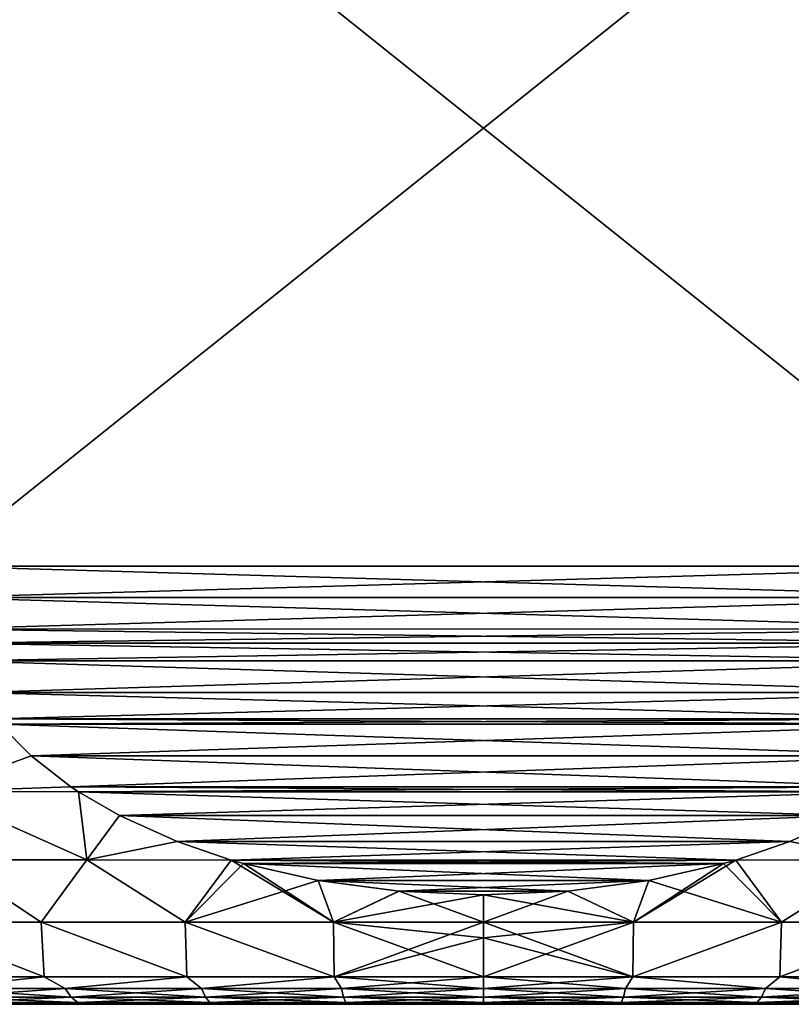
# Model space of a CAD drawing. Header units: millimetres. Extents: x -139 to 106, y -8 to 139.
# Tile 140 of 256: x -80.73 to -73.69, y 28.54 to 37.53. Entities that reach past the tile are written whole.
import ezdxf

# ---------------------------------------------------------------- set-up
doc = ezdxf.new("R2010")
doc.units = ezdxf.units.MM
doc.header["$LTSCALE"] = 53.842063
for name, color, linetype in [('390', 7, 'CONTINUOUS'), ('391', 7, 'CONTINUOUS'), ('395', 7, 'CONTINUOUS'), ('398', 7, 'CONTINUOUS'), ('399', 7, 'CONTINUOUS'), ('402', 7, 'CONTINUOUS'), ('405', 7, 'CONTINUOUS')]:
    doc.layers.add(name, color=color, linetype=linetype)

msp = doc.modelspace()

# ---------------------------------------------------------------- linework, layer by layer
at = {"layer": '390', "linetype": 'CONTINUOUS'}
for points in [[(-81.0337, 28.5379, -9.6321), (-80.4198, 28.5379, -9.8978), (-81.0337, 28.5379, 9.6321), (-81.0337, 28.5379, -9.6321)], [(-81.0337, 28.5379, 9.6321), (-80.4198, 28.5379, -9.8978), (-80.4198, 28.5379, 9.8978), (-81.0337, 28.5379, 9.6321)], [(-80.4198, 28.5379, -9.8978), (-79.7904, 28.5379, -10.1245), (-80.4198, 28.5379, 9.8978), (-80.4198, 28.5379, -9.8978)], [(-80.4198, 28.5379, 9.8978), (-79.7904, 28.5379, -10.1245), (-79.7904, 28.5379, 10.1245), (-80.4198, 28.5379, 9.8978)], [(-79.7904, 28.5379, -10.1245), (-79.148, 28.5379, -10.3112), (-79.7904, 28.5379, 10.1245), (-79.7904, 28.5379, -10.1245)], [(-79.7904, 28.5379, 10.1245), (-79.148, 28.5379, -10.3112), (-79.148, 28.5379, 10.3112), (-79.7904, 28.5379, 10.1245)], [(-79.148, 28.5379, -10.3112), (-78.4951, 28.5379, -10.4571), (-79.148, 28.5379, 10.3112), (-79.148, 28.5379, -10.3112)], [(-79.148, 28.5379, 10.3112), (-78.4951, 28.5379, -10.4571), (-78.4951, 28.5379, 10.4571), (-79.148, 28.5379, 10.3112)], [(-78.4951, 28.5379, -10.4571), (-77.834, 28.5379, -10.5618), (-78.4951, 28.5379, 10.4571), (-78.4951, 28.5379, -10.4571)], [(-78.4951, 28.5379, 10.4571), (-77.834, 28.5379, -10.5618), (-77.834, 28.5379, 10.5618), (-78.4951, 28.5379, 10.4571)], [(-77.834, 28.5379, -10.5618), (-77.1678, 28.5379, -10.6248), (-77.834, 28.5379, 10.5618), (-77.834, 28.5379, -10.5618)], [(-77.834, 28.5379, 10.5618), (-77.1678, 28.5379, -10.6248), (-77.1678, 28.5379, 10.6248), (-77.834, 28.5379, 10.5618)], [(-77.1678, 28.5379, -10.6248), (-76.5, 28.5379, -10.6458), (-77.1678, 28.5379, 10.6248), (-77.1678, 28.5379, -10.6248)], [(-77.1678, 28.5379, 10.6248), (-76.5, 28.5379, -10.6458), (-76.5, 28.5379, 10.6458), (-77.1678, 28.5379, 10.6248)], [(-76.5, 28.5379, 10.6458), (-76.5, 28.5379, -10.6458), (-75.8322, 28.5379, -10.6248), (-76.5, 28.5379, 10.6458)], [(-75.8322, 28.5379, 10.6248), (-76.5, 28.5379, 10.6458), (-75.8322, 28.5379, -10.6248), (-75.8322, 28.5379, 10.6248)], [(-75.166, 28.5379, 10.5618), (-75.8322, 28.5379, 10.6248), (-75.166, 28.5379, -10.5618), (-75.166, 28.5379, 10.5618)], [(-75.166, 28.5379, -10.5618), (-75.8322, 28.5379, 10.6248), (-75.8322, 28.5379, -10.6248), (-75.166, 28.5379, -10.5618)], [(-74.5049, 28.5379, 10.4571), (-75.166, 28.5379, 10.5618), (-74.5049, 28.5379, -10.4571), (-74.5049, 28.5379, 10.4571)], [(-74.5049, 28.5379, -10.4571), (-75.166, 28.5379, 10.5618), (-75.166, 28.5379, -10.5618), (-74.5049, 28.5379, -10.4571)], [(-73.852, 28.5379, 10.3112), (-74.5049, 28.5379, 10.4571), (-73.852, 28.5379, -10.3112), (-73.852, 28.5379, 10.3112)], [(-73.852, 28.5379, -10.3112), (-74.5049, 28.5379, 10.4571), (-74.5049, 28.5379, -10.4571), (-73.852, 28.5379, -10.3112)], [(-73.2096, 28.5379, 10.1245), (-73.852, 28.5379, 10.3112), (-73.2096, 28.5379, -10.1245), (-73.2096, 28.5379, 10.1245)], [(-73.2096, 28.5379, -10.1245), (-73.852, 28.5379, 10.3112), (-73.852, 28.5379, -10.3112), (-73.2096, 28.5379, -10.1245)]]:
    msp.add_3dface(points, dxfattribs=at)
at = {"layer": '391', "linetype": 'CONTINUOUS'}
for points in [[(-73.1788, 30.2603, -12), (-72.8792, 29.8575, -11.6721), (-73.7041, 30.0229, -12), (-73.1788, 30.2603, -12)], [(-72.8792, 29.8575, 11.6721), (-73.1781, 30.2607, 12), (-73.7034, 30.0232, 12), (-72.8792, 29.8575, 11.6721)], [(-74.1964, 29.8548, 12), (-72.8792, 29.8575, 11.6721), (-73.7034, 30.0232, 12), (-74.1964, 29.8548, 12)], [(-72.8792, 29.8575, -11.6721), (-74.1964, 29.8548, -12), (-73.7041, 30.0229, -12), (-72.8792, 29.8575, -11.6721)], [(-74.3104, 29.8221, -12), (-74.1964, 29.8548, -12), (-75.13, 29.2891, -11.7209), (-74.3104, 29.8221, -12)], [(-75.13, 29.2891, -11.7209), (-74.1964, 29.8548, -12), (-73.7786, 29.2891, -11.4826), (-75.13, 29.2891, -11.7209)], [(-74.1964, 29.8548, 12), (-74.3097, 29.8223, 12), (-73.7786, 29.2891, 11.4826), (-74.1964, 29.8548, 12)], [(-72.8792, 29.8575, 11.6721), (-74.1964, 29.8548, 12), (-73.7786, 29.2891, 11.4826), (-72.8792, 29.8575, 11.6721)], [(-74.1964, 29.8548, -12), (-72.8792, 29.8575, -11.6721), (-73.7786, 29.2891, -11.4826), (-74.1964, 29.8548, -12)], [(-72.4639, 29.2891, 11.089), (-72.8792, 29.8575, 11.6721), (-73.7786, 29.2891, 11.4826), (-72.4639, 29.2891, 11.089)], [(-73.7786, 29.2891, -11.4826), (-72.8792, 29.8575, -11.6721), (-72.4639, 29.2891, -11.089), (-73.7786, 29.2891, -11.4826)], [(-74.9908, 29.6683, -12), (-74.3104, 29.8221, -12), (-75.13, 29.2891, -11.7209), (-74.9908, 29.6683, -12)], [(-73.7786, 29.2891, 11.4826), (-74.3097, 29.8223, 12), (-74.9903, 29.6684, 12), (-73.7786, 29.2891, 11.4826)], [(-75.7293, 29.5712, -12), (-74.9908, 29.6683, -12), (-75.13, 29.2891, -11.7209), (-75.7293, 29.5712, -12)], [(-75.729, 29.5712, 12), (-75.13, 29.2891, 11.7209), (-74.9903, 29.6684, 12), (-75.729, 29.5712, 12)], [(-75.13, 29.2891, 11.7209), (-73.7786, 29.2891, 11.4826), (-74.9903, 29.6684, 12), (-75.13, 29.2891, 11.7209)], [(-76.5, 29.5379, -12), (-75.7293, 29.5712, -12), (-76.5, 29.2891, -11.8006), (-76.5, 29.5379, -12)], [(-76.5, 29.2891, -11.8006), (-75.7293, 29.5712, -12), (-75.13, 29.2891, -11.7209), (-76.5, 29.2891, -11.8006)], [(-76.5, 29.5379, 12), (-75.13, 29.2891, 11.7209), (-75.729, 29.5712, 12), (-76.5, 29.5379, 12)], [(-76.5, 29.2891, 11.8006), (-75.13, 29.2891, 11.7209), (-76.5, 29.5379, 12), (-76.5, 29.2891, 11.8006)], [(-76.5, 29.2891, -11.8006), (-75.13, 29.2891, -11.7209), (-76.5, 29.1452, -11.6728), (-76.5, 29.2891, -11.8006)], [(-76.5, 28.7879, -11.3072), (-75.13, 29.2891, -11.7209), (-75.1371, 28.7879, -11.2247), (-76.5, 28.7879, -11.3072)], [(-75.13, 29.2891, -11.7209), (-76.5, 28.7879, -11.3072), (-76.5, 29.1452, -11.6728), (-75.13, 29.2891, -11.7209)], [(-75.13, 29.2891, 11.7209), (-76.5, 29.2891, 11.8006), (-75.1371, 28.7879, 11.2247), (-75.13, 29.2891, 11.7209)], [(-75.1371, 28.7879, 11.2247), (-76.5, 29.2891, 11.8006), (-76.5, 29.1452, 11.6728), (-75.1371, 28.7879, 11.2247)], [(-75.13, 29.2891, -11.7209), (-73.7786, 29.2891, -11.4826), (-75.1371, 28.7879, -11.2247), (-75.13, 29.2891, -11.7209)], [(-75.1371, 28.7879, -11.2247), (-73.7786, 29.2891, -11.4826), (-73.794, 28.7879, -10.9786), (-75.1371, 28.7879, -11.2247)], [(-73.7786, 29.2891, 11.4826), (-75.13, 29.2891, 11.7209), (-75.1371, 28.7879, 11.2247), (-73.7786, 29.2891, 11.4826)], [(-73.794, 28.7879, 10.9786), (-73.7786, 29.2891, 11.4826), (-75.1371, 28.7879, 11.2247), (-73.794, 28.7879, 10.9786)], [(-73.7786, 29.2891, -11.4826), (-72.4639, 29.2891, -11.089), (-73.794, 28.7879, -10.9786), (-73.7786, 29.2891, -11.4826)], [(-73.794, 28.7879, -10.9786), (-72.4639, 29.2891, -11.089), (-72.4904, 28.7879, -10.5724), (-73.794, 28.7879, -10.9786)], [(-72.4639, 29.2891, 11.089), (-73.7786, 29.2891, 11.4826), (-73.794, 28.7879, 10.9786), (-72.4639, 29.2891, 11.089)], [(-72.4904, 28.7879, 10.5724), (-72.4639, 29.2891, 11.089), (-73.794, 28.7879, 10.9786), (-72.4904, 28.7879, 10.5724)], [(-76.5, 28.7879, 11.3072), (-75.1371, 28.7879, 11.2247), (-76.5, 29.1452, 11.6728), (-76.5, 28.7879, 11.3072)]]:
    msp.add_3dface(points, dxfattribs=at)
at = {"layer": '395', "linetype": 'CONTINUOUS'}
for points in [[(-81.5157, 30.4795, -11.5113), (-80.9171, 31.0946, -12), (-80.6289, 30.806, -12), (-81.5157, 30.4795, -11.5113)], [(-80.9169, 31.0943, 12), (-81.5157, 30.4795, 11.5113), (-80.6285, 30.8057, 12), (-80.9169, 31.0943, 12)], [(-80.2654, 30.525, -12), (-81.5157, 30.4795, -11.5113), (-80.6289, 30.806, -12), (-80.2654, 30.525, -12)], [(-81.5157, 30.4795, 11.5113), (-80.2649, 30.5246, 12), (-80.6285, 30.8057, 12), (-81.5157, 30.4795, 11.5113)], [(-80.1956, 30.4785, -12), (-81.5157, 30.4795, -11.5113), (-80.2654, 30.525, -12), (-80.1956, 30.4785, -12)], [(-81.5157, 30.4795, 11.5113), (-80.1956, 30.4785, 12), (-80.2649, 30.5246, 12), (-81.5157, 30.4795, 11.5113)], [(-80.1208, 29.8575, -11.6721), (-81.3991, 29.8575, -11.1959), (-81.5157, 30.4795, -11.5113), (-80.1208, 29.8575, -11.6721)], [(-80.1208, 29.8575, -11.6721), (-81.5157, 30.4795, -11.5113), (-80.1956, 30.4785, -12), (-80.1208, 29.8575, -11.6721)], [(-81.399, 29.8575, 11.1959), (-80.1208, 29.8575, 11.6721), (-81.5157, 30.4795, 11.5113), (-81.399, 29.8575, 11.1959)], [(-81.5157, 30.4795, 11.5113), (-80.1208, 29.8575, 11.6721), (-80.1956, 30.4785, 12), (-81.5157, 30.4795, 11.5113)], [(-80.1208, 29.8575, -11.6721), (-80.1956, 30.4785, -12), (-79.8219, 30.2607, -12), (-80.1208, 29.8575, -11.6721)], [(-80.1956, 30.4785, 12), (-80.1208, 29.8575, 11.6721), (-79.8212, 30.2603, 12), (-80.1956, 30.4785, 12)], [(-80.1208, 29.8575, -11.6721), (-79.8219, 30.2607, -12), (-79.2966, 30.0232, -12), (-80.1208, 29.8575, -11.6721)], [(-80.1208, 29.8575, 11.6721), (-79.2959, 30.0229, 12), (-79.8212, 30.2603, 12), (-80.1208, 29.8575, 11.6721)], [(-78.8036, 29.8548, -12), (-80.1208, 29.8575, -11.6721), (-79.2966, 30.0232, -12), (-78.8036, 29.8548, -12)], [(-80.1208, 29.8575, 11.6721), (-78.8036, 29.8548, 12), (-79.2959, 30.0229, 12), (-80.1208, 29.8575, 11.6721)], [(-81.7961, 29.2891, 10.5454), (-80.5361, 29.2891, 11.089), (-81.399, 29.8575, 11.1959), (-81.7961, 29.2891, 10.5454)], [(-80.5361, 29.2891, -11.089), (-81.7961, 29.2891, -10.5454), (-81.3991, 29.8575, -11.1959), (-80.5361, 29.2891, -11.089)], [(-80.1208, 29.8575, -11.6721), (-80.5361, 29.2891, -11.089), (-81.3991, 29.8575, -11.1959), (-80.1208, 29.8575, -11.6721)], [(-81.399, 29.8575, 11.1959), (-80.5361, 29.2891, 11.089), (-80.1208, 29.8575, 11.6721), (-81.399, 29.8575, 11.1959)], [(-80.5361, 29.2891, 11.089), (-79.2214, 29.2891, 11.4826), (-80.1208, 29.8575, 11.6721), (-80.5361, 29.2891, 11.089)], [(-79.2214, 29.2891, -11.4826), (-80.5361, 29.2891, -11.089), (-80.1208, 29.8575, -11.6721), (-79.2214, 29.2891, -11.4826)], [(-80.1208, 29.8575, 11.6721), (-79.2214, 29.2891, 11.4826), (-78.8036, 29.8548, 12), (-80.1208, 29.8575, 11.6721)], [(-78.8036, 29.8548, -12), (-79.2214, 29.2891, -11.4826), (-80.1208, 29.8575, -11.6721), (-78.8036, 29.8548, -12)], [(-79.2214, 29.2891, 11.4826), (-77.87, 29.2891, 11.7209), (-78.8036, 29.8548, 12), (-79.2214, 29.2891, 11.4826)], [(-78.6903, 29.8223, -12), (-79.2214, 29.2891, -11.4826), (-78.8036, 29.8548, -12), (-78.6903, 29.8223, -12)], [(-78.8036, 29.8548, 12), (-77.87, 29.2891, 11.7209), (-78.6896, 29.8221, 12), (-78.8036, 29.8548, 12)], [(-78.0097, 29.6684, -12), (-79.2214, 29.2891, -11.4826), (-78.6903, 29.8223, -12), (-78.0097, 29.6684, -12)], [(-78.6896, 29.8221, 12), (-77.87, 29.2891, 11.7209), (-78.0092, 29.6683, 12), (-78.6896, 29.8221, 12)], [(-77.87, 29.2891, -11.7209), (-79.2214, 29.2891, -11.4826), (-78.0097, 29.6684, -12), (-77.87, 29.2891, -11.7209)], [(-77.271, 29.5712, -12), (-77.87, 29.2891, -11.7209), (-78.0097, 29.6684, -12), (-77.271, 29.5712, -12)], [(-78.0092, 29.6683, 12), (-77.87, 29.2891, 11.7209), (-77.2707, 29.5712, 12), (-78.0092, 29.6683, 12)], [(-76.5, 29.5379, -12), (-77.87, 29.2891, -11.7209), (-77.271, 29.5712, -12), (-76.5, 29.5379, -12)], [(-77.87, 29.2891, 11.7209), (-76.5, 29.2891, 11.8006), (-77.2707, 29.5712, 12), (-77.87, 29.2891, 11.7209)], [(-76.5, 29.5379, -12), (-76.5, 29.2891, -11.8006), (-77.87, 29.2891, -11.7209), (-76.5, 29.5379, -12)], [(-76.5, 29.2891, 11.8006), (-76.5, 29.5379, 12), (-77.2707, 29.5712, 12), (-76.5, 29.2891, 11.8006)], [(-80.5361, 29.2891, 11.089), (-81.7961, 29.2891, 10.5454), (-80.5096, 28.7879, 10.5724), (-80.5361, 29.2891, 11.089)], [(-80.5096, 28.7879, 10.5724), (-81.7961, 29.2891, 10.5454), (-81.7547, 28.7879, 10.012), (-80.5096, 28.7879, 10.5724)], [(-81.7961, 29.2891, -10.5454), (-80.5361, 29.2891, -11.089), (-80.5096, 28.7879, -10.5724), (-81.7961, 29.2891, -10.5454)], [(-81.7547, 28.7879, -10.012), (-81.7961, 29.2891, -10.5454), (-80.5096, 28.7879, -10.5724), (-81.7547, 28.7879, -10.012)], [(-79.2214, 29.2891, 11.4826), (-80.5361, 29.2891, 11.089), (-79.206, 28.7879, 10.9786), (-79.2214, 29.2891, 11.4826)], [(-79.206, 28.7879, 10.9786), (-80.5361, 29.2891, 11.089), (-80.5096, 28.7879, 10.5724), (-79.206, 28.7879, 10.9786)], [(-80.5361, 29.2891, -11.089), (-79.2214, 29.2891, -11.4826), (-79.206, 28.7879, -10.9786), (-80.5361, 29.2891, -11.089)], [(-80.5096, 28.7879, -10.5724), (-80.5361, 29.2891, -11.089), (-79.206, 28.7879, -10.9786), (-80.5096, 28.7879, -10.5724)], [(-77.87, 29.2891, 11.7209), (-79.2214, 29.2891, 11.4826), (-77.8629, 28.7879, 11.2247), (-77.87, 29.2891, 11.7209)], [(-77.8629, 28.7879, 11.2247), (-79.2214, 29.2891, 11.4826), (-79.206, 28.7879, 10.9786), (-77.8629, 28.7879, 11.2247)], [(-79.2214, 29.2891, -11.4826), (-77.87, 29.2891, -11.7209), (-77.8629, 28.7879, -11.2247), (-79.2214, 29.2891, -11.4826)], [(-79.206, 28.7879, -10.9786), (-79.2214, 29.2891, -11.4826), (-77.8629, 28.7879, -11.2247), (-79.206, 28.7879, -10.9786)], [(-77.87, 29.2891, -11.7209), (-76.5, 29.2891, -11.8006), (-77.8629, 28.7879, -11.2247), (-77.87, 29.2891, -11.7209)], [(-76.5, 29.1452, 11.6728), (-76.5, 29.2891, 11.8006), (-77.87, 29.2891, 11.7209), (-76.5, 29.1452, 11.6728)], [(-76.5, 28.7879, 11.3072), (-76.5, 29.1452, 11.6728), (-77.87, 29.2891, 11.7209), (-76.5, 28.7879, 11.3072)], [(-76.5, 28.7879, 11.3072), (-77.87, 29.2891, 11.7209), (-77.8629, 28.7879, 11.2247), (-76.5, 28.7879, 11.3072)], [(-76.5, 29.2891, -11.8006), (-76.5, 29.1452, -11.6728), (-77.8629, 28.7879, -11.2247), (-76.5, 29.2891, -11.8006)], [(-76.5, 29.1452, -11.6728), (-76.5, 28.7879, -11.3072), (-77.8629, 28.7879, -11.2247), (-76.5, 29.1452, -11.6728)]]:
    msp.add_3dface(points, dxfattribs=at)
at = {"layer": '398', "linetype": 'CONTINUOUS'}
for points in [[(-76.5, 28.7879, -11.3072), (-75.1371, 28.7879, -11.2247), (-76.5, 28.6813, -11.1616), (-76.5, 28.7879, -11.3072)], [(-76.5, 28.6813, -11.1616), (-75.1371, 28.7879, -11.2247), (-75.2042, 28.6813, -11.0862), (-76.5, 28.6813, -11.1616)], [(-75.1371, 28.7879, 11.2247), (-76.5, 28.7879, 11.3072), (-75.2042, 28.6813, 11.0862), (-75.1371, 28.7879, 11.2247)], [(-75.2042, 28.6813, 11.0862), (-76.5, 28.7879, 11.3072), (-76.5, 28.6813, 11.1616), (-75.2042, 28.6813, 11.0862)], [(-75.2042, 28.6813, -11.0862), (-75.1371, 28.7879, -11.2247), (-73.9259, 28.6813, -10.8608), (-75.2042, 28.6813, -11.0862)], [(-73.9259, 28.6813, 10.8608), (-75.1371, 28.7879, 11.2247), (-75.2042, 28.6813, 11.0862), (-73.9259, 28.6813, 10.8608)], [(-75.1371, 28.7879, -11.2247), (-73.794, 28.7879, -10.9786), (-73.9259, 28.6813, -10.8608), (-75.1371, 28.7879, -11.2247)], [(-73.794, 28.7879, 10.9786), (-75.1371, 28.7879, 11.2247), (-73.9259, 28.6813, 10.8608), (-73.794, 28.7879, 10.9786)], [(-73.9259, 28.6813, -10.8608), (-73.794, 28.7879, -10.9786), (-72.6825, 28.6813, -10.4885), (-73.9259, 28.6813, -10.8608)], [(-72.6825, 28.6813, 10.4885), (-73.794, 28.7879, 10.9786), (-73.9259, 28.6813, 10.8608), (-72.6825, 28.6813, 10.4885)], [(-73.794, 28.7879, -10.9786), (-72.4904, 28.7879, -10.5724), (-72.6825, 28.6813, -10.4885), (-73.794, 28.7879, -10.9786)], [(-72.4904, 28.7879, 10.5724), (-73.794, 28.7879, 10.9786), (-72.6825, 28.6813, 10.4885), (-72.4904, 28.7879, 10.5724)], [(-76.5, 28.6813, -11.1616), (-75.2042, 28.6813, -11.0862), (-76.5, 28.6025, -10.9991), (-76.5, 28.6813, -11.1616)], [(-76.5, 28.6025, -10.9991), (-75.2042, 28.6813, -11.0862), (-75.2231, 28.6025, -10.9248), (-76.5, 28.6025, -10.9991)], [(-75.2042, 28.6813, 11.0862), (-76.5, 28.6813, 11.1616), (-75.2231, 28.6025, 10.9248), (-75.2042, 28.6813, 11.0862)], [(-75.2231, 28.6025, 10.9248), (-76.5, 28.6813, 11.1616), (-76.5, 28.6025, 10.9991), (-75.2231, 28.6025, 10.9248)], [(-75.2042, 28.6813, -11.0862), (-73.9259, 28.6813, -10.8608), (-75.2231, 28.6025, -10.9248), (-75.2042, 28.6813, -11.0862)], [(-75.2231, 28.6025, -10.9248), (-73.9259, 28.6813, -10.8608), (-73.9634, 28.6025, -10.7027), (-75.2231, 28.6025, -10.9248)], [(-73.9634, 28.6025, 10.7027), (-75.2042, 28.6813, 11.0862), (-75.2231, 28.6025, 10.9248), (-73.9634, 28.6025, 10.7027)], [(-73.9259, 28.6813, 10.8608), (-75.2042, 28.6813, 11.0862), (-73.9634, 28.6025, 10.7027), (-73.9259, 28.6813, 10.8608)], [(-73.9259, 28.6813, -10.8608), (-72.6825, 28.6813, -10.4885), (-73.9634, 28.6025, -10.7027), (-73.9259, 28.6813, -10.8608)], [(-73.9634, 28.6025, -10.7027), (-72.6825, 28.6813, -10.4885), (-72.7381, 28.6025, -10.3358), (-73.9634, 28.6025, -10.7027)], [(-72.7381, 28.6025, 10.3358), (-73.9259, 28.6813, 10.8608), (-73.9634, 28.6025, 10.7027), (-72.7381, 28.6025, 10.3358)], [(-72.6825, 28.6813, 10.4885), (-73.9259, 28.6813, 10.8608), (-72.7381, 28.6025, 10.3358), (-72.6825, 28.6813, 10.4885)], [(-76.5, 28.6025, -10.9991), (-75.2231, 28.6025, -10.9248), (-76.5, 28.5542, -10.8251), (-76.5, 28.6025, -10.9991)], [(-76.5, 28.5542, -10.8251), (-75.2231, 28.6025, -10.9248), (-75.2433, 28.5542, -10.7519), (-76.5, 28.5542, -10.8251)], [(-75.2231, 28.6025, 10.9248), (-76.5, 28.6025, 10.9991), (-75.2433, 28.5542, 10.7519), (-75.2231, 28.6025, 10.9248)], [(-75.2433, 28.5542, 10.7519), (-76.5, 28.6025, 10.9991), (-76.5, 28.5542, 10.8251), (-75.2433, 28.5542, 10.7519)], [(-75.2231, 28.6025, -10.9248), (-73.9634, 28.6025, -10.7027), (-75.2433, 28.5542, -10.7519), (-75.2231, 28.6025, -10.9248)], [(-75.2433, 28.5542, -10.7519), (-73.9634, 28.6025, -10.7027), (-74.0036, 28.5542, -10.5333), (-75.2433, 28.5542, -10.7519)], [(-74.0036, 28.5542, 10.5333), (-75.2231, 28.6025, 10.9248), (-75.2433, 28.5542, 10.7519), (-74.0036, 28.5542, 10.5333)], [(-73.9634, 28.6025, 10.7027), (-75.2231, 28.6025, 10.9248), (-74.0036, 28.5542, 10.5333), (-73.9634, 28.6025, 10.7027)], [(-73.9634, 28.6025, -10.7027), (-72.7381, 28.6025, -10.3358), (-74.0036, 28.5542, -10.5333), (-73.9634, 28.6025, -10.7027)], [(-74.0036, 28.5542, -10.5333), (-72.7381, 28.6025, -10.3358), (-72.7976, 28.5542, -10.1723), (-74.0036, 28.5542, -10.5333)], [(-72.7976, 28.5542, 10.1723), (-73.9634, 28.6025, 10.7027), (-74.0036, 28.5542, 10.5333), (-72.7976, 28.5542, 10.1723)], [(-72.7381, 28.6025, 10.3358), (-73.9634, 28.6025, 10.7027), (-72.7976, 28.5542, 10.1723), (-72.7381, 28.6025, 10.3358)], [(-75.8322, 28.5379, -10.6248), (-76.5, 28.5379, -10.6458), (-75.2433, 28.5542, -10.7519), (-75.8322, 28.5379, -10.6248)], [(-76.5, 28.5379, -10.6458), (-76.5, 28.5542, -10.8251), (-75.2433, 28.5542, -10.7519), (-76.5, 28.5379, -10.6458)], [(-76.5, 28.5379, 10.6458), (-75.8322, 28.5379, 10.6248), (-76.5, 28.5542, 10.8251), (-76.5, 28.5379, 10.6458)], [(-75.8322, 28.5379, 10.6248), (-75.2433, 28.5542, 10.7519), (-76.5, 28.5542, 10.8251), (-75.8322, 28.5379, 10.6248)], [(-75.8322, 28.5379, 10.6248), (-75.166, 28.5379, 10.5618), (-75.2433, 28.5542, 10.7519), (-75.8322, 28.5379, 10.6248)], [(-75.166, 28.5379, -10.5618), (-75.8322, 28.5379, -10.6248), (-75.2433, 28.5542, -10.7519), (-75.166, 28.5379, -10.5618)], [(-75.166, 28.5379, 10.5618), (-74.5049, 28.5379, 10.4571), (-75.2433, 28.5542, 10.7519), (-75.166, 28.5379, 10.5618)], [(-74.5049, 28.5379, 10.4571), (-74.0036, 28.5542, 10.5333), (-75.2433, 28.5542, 10.7519), (-74.5049, 28.5379, 10.4571)], [(-75.166, 28.5379, -10.5618), (-75.2433, 28.5542, -10.7519), (-74.0036, 28.5542, -10.5333), (-75.166, 28.5379, -10.5618)], [(-74.5049, 28.5379, -10.4571), (-75.166, 28.5379, -10.5618), (-74.0036, 28.5542, -10.5333), (-74.5049, 28.5379, -10.4571)], [(-74.5049, 28.5379, 10.4571), (-73.852, 28.5379, 10.3112), (-74.0036, 28.5542, 10.5333), (-74.5049, 28.5379, 10.4571)], [(-73.852, 28.5379, -10.3112), (-74.5049, 28.5379, -10.4571), (-74.0036, 28.5542, -10.5333), (-73.852, 28.5379, -10.3112)], [(-73.852, 28.5379, 10.3112), (-73.2096, 28.5379, 10.1245), (-74.0036, 28.5542, 10.5333), (-73.852, 28.5379, 10.3112)], [(-73.2096, 28.5379, 10.1245), (-72.7976, 28.5542, 10.1723), (-74.0036, 28.5542, 10.5333), (-73.2096, 28.5379, 10.1245)], [(-73.852, 28.5379, -10.3112), (-74.0036, 28.5542, -10.5333), (-72.7976, 28.5542, -10.1723), (-73.852, 28.5379, -10.3112)], [(-73.2096, 28.5379, -10.1245), (-73.852, 28.5379, -10.3112), (-72.7976, 28.5542, -10.1723), (-73.2096, 28.5379, -10.1245)]]:
    msp.add_3dface(points, dxfattribs=at)
at = {"layer": '399', "linetype": 'CONTINUOUS'}
for points in [[(-80.5096, 28.7879, 10.5724), (-81.7547, 28.7879, 10.012), (-81.5093, 28.6813, 9.9744), (-80.5096, 28.7879, 10.5724)], [(-81.7547, 28.7879, -10.012), (-80.5096, 28.7879, -10.5724), (-81.5093, 28.6813, -9.9744), (-81.7547, 28.7879, -10.012)], [(-80.3175, 28.6813, 10.4885), (-80.5096, 28.7879, 10.5724), (-81.5093, 28.6813, 9.9744), (-80.3175, 28.6813, 10.4885)], [(-81.5093, 28.6813, -9.9744), (-80.5096, 28.7879, -10.5724), (-80.3175, 28.6813, -10.4885), (-81.5093, 28.6813, -9.9744)], [(-79.206, 28.7879, 10.9786), (-80.5096, 28.7879, 10.5724), (-80.3175, 28.6813, 10.4885), (-79.206, 28.7879, 10.9786)], [(-80.5096, 28.7879, -10.5724), (-79.206, 28.7879, -10.9786), (-80.3175, 28.6813, -10.4885), (-80.5096, 28.7879, -10.5724)], [(-79.0741, 28.6813, 10.8608), (-79.206, 28.7879, 10.9786), (-80.3175, 28.6813, 10.4885), (-79.0741, 28.6813, 10.8608)], [(-80.3175, 28.6813, -10.4885), (-79.206, 28.7879, -10.9786), (-79.0741, 28.6813, -10.8608), (-80.3175, 28.6813, -10.4885)], [(-77.8629, 28.7879, 11.2247), (-79.206, 28.7879, 10.9786), (-79.0741, 28.6813, 10.8608), (-77.8629, 28.7879, 11.2247)], [(-79.206, 28.7879, -10.9786), (-77.8629, 28.7879, -11.2247), (-79.0741, 28.6813, -10.8608), (-79.206, 28.7879, -10.9786)], [(-77.7958, 28.6813, 11.0862), (-77.8629, 28.7879, 11.2247), (-79.0741, 28.6813, 10.8608), (-77.7958, 28.6813, 11.0862)], [(-79.0741, 28.6813, -10.8608), (-77.8629, 28.7879, -11.2247), (-77.7958, 28.6813, -11.0862), (-79.0741, 28.6813, -10.8608)], [(-77.8629, 28.7879, -11.2247), (-76.5, 28.7879, -11.3072), (-77.7958, 28.6813, -11.0862), (-77.8629, 28.7879, -11.2247)], [(-76.5, 28.7879, 11.3072), (-77.8629, 28.7879, 11.2247), (-76.5, 28.6813, 11.1616), (-76.5, 28.7879, 11.3072)], [(-76.5, 28.6813, 11.1616), (-77.8629, 28.7879, 11.2247), (-77.7958, 28.6813, 11.0862), (-76.5, 28.6813, 11.1616)], [(-76.5, 28.7879, -11.3072), (-76.5, 28.6813, -11.1616), (-77.7958, 28.6813, -11.0862), (-76.5, 28.7879, -11.3072)], [(-80.3175, 28.6813, 10.4885), (-81.5093, 28.6813, 9.9744), (-80.2619, 28.6025, 10.3358), (-80.3175, 28.6813, 10.4885)], [(-80.2619, 28.6025, 10.3358), (-81.5093, 28.6813, 9.9744), (-81.4364, 28.6025, 9.8292), (-80.2619, 28.6025, 10.3358)], [(-81.5093, 28.6813, -9.9744), (-80.3175, 28.6813, -10.4885), (-81.4364, 28.6025, -9.8292), (-81.5093, 28.6813, -9.9744)], [(-81.4364, 28.6025, -9.8292), (-80.3175, 28.6813, -10.4885), (-80.2619, 28.6025, -10.3358), (-81.4364, 28.6025, -9.8292)], [(-79.0741, 28.6813, 10.8608), (-80.3175, 28.6813, 10.4885), (-79.0366, 28.6025, 10.7027), (-79.0741, 28.6813, 10.8608)], [(-79.0366, 28.6025, 10.7027), (-80.3175, 28.6813, 10.4885), (-80.2619, 28.6025, 10.3358), (-79.0366, 28.6025, 10.7027)], [(-80.3175, 28.6813, -10.4885), (-79.0741, 28.6813, -10.8608), (-80.2619, 28.6025, -10.3358), (-80.3175, 28.6813, -10.4885)], [(-80.2619, 28.6025, -10.3358), (-79.0741, 28.6813, -10.8608), (-79.0366, 28.6025, -10.7027), (-80.2619, 28.6025, -10.3358)], [(-77.7958, 28.6813, 11.0862), (-79.0741, 28.6813, 10.8608), (-77.7769, 28.6025, 10.9248), (-77.7958, 28.6813, 11.0862)], [(-77.7769, 28.6025, 10.9248), (-79.0741, 28.6813, 10.8608), (-79.0366, 28.6025, 10.7027), (-77.7769, 28.6025, 10.9248)], [(-79.0741, 28.6813, -10.8608), (-77.7958, 28.6813, -11.0862), (-79.0366, 28.6025, -10.7027), (-79.0741, 28.6813, -10.8608)], [(-79.0366, 28.6025, -10.7027), (-77.7958, 28.6813, -11.0862), (-77.7769, 28.6025, -10.9248), (-79.0366, 28.6025, -10.7027)], [(-77.7958, 28.6813, -11.0862), (-76.5, 28.6813, -11.1616), (-77.7769, 28.6025, -10.9248), (-77.7958, 28.6813, -11.0862)], [(-76.5, 28.6025, 10.9991), (-76.5, 28.6813, 11.1616), (-77.7958, 28.6813, 11.0862), (-76.5, 28.6025, 10.9991)], [(-76.5, 28.6025, 10.9991), (-77.7958, 28.6813, 11.0862), (-77.7769, 28.6025, 10.9248), (-76.5, 28.6025, 10.9991)], [(-76.5, 28.6813, -11.1616), (-76.5, 28.6025, -10.9991), (-77.7769, 28.6025, -10.9248), (-76.5, 28.6813, -11.1616)], [(-80.2619, 28.6025, 10.3358), (-81.4364, 28.6025, 9.8292), (-80.2024, 28.5542, 10.1723), (-80.2619, 28.6025, 10.3358)], [(-80.2024, 28.5542, 10.1723), (-81.4364, 28.6025, 9.8292), (-81.3583, 28.5542, 9.6737), (-80.2024, 28.5542, 10.1723)], [(-81.4364, 28.6025, -9.8292), (-80.2619, 28.6025, -10.3358), (-81.3583, 28.5542, -9.6737), (-81.4364, 28.6025, -9.8292)], [(-81.3583, 28.5542, -9.6737), (-80.2619, 28.6025, -10.3358), (-80.2024, 28.5542, -10.1723), (-81.3583, 28.5542, -9.6737)], [(-79.0366, 28.6025, 10.7027), (-80.2619, 28.6025, 10.3358), (-78.9964, 28.5542, 10.5333), (-79.0366, 28.6025, 10.7027)], [(-78.9964, 28.5542, 10.5333), (-80.2619, 28.6025, 10.3358), (-80.2024, 28.5542, 10.1723), (-78.9964, 28.5542, 10.5333)], [(-80.2619, 28.6025, -10.3358), (-79.0366, 28.6025, -10.7027), (-80.2024, 28.5542, -10.1723), (-80.2619, 28.6025, -10.3358)], [(-80.2024, 28.5542, -10.1723), (-79.0366, 28.6025, -10.7027), (-78.9964, 28.5542, -10.5333), (-80.2024, 28.5542, -10.1723)], [(-77.7769, 28.6025, 10.9248), (-79.0366, 28.6025, 10.7027), (-77.7567, 28.5542, 10.7519), (-77.7769, 28.6025, 10.9248)], [(-77.7567, 28.5542, 10.7519), (-79.0366, 28.6025, 10.7027), (-78.9964, 28.5542, 10.5333), (-77.7567, 28.5542, 10.7519)], [(-79.0366, 28.6025, -10.7027), (-77.7769, 28.6025, -10.9248), (-78.9964, 28.5542, -10.5333), (-79.0366, 28.6025, -10.7027)], [(-78.9964, 28.5542, -10.5333), (-77.7769, 28.6025, -10.9248), (-77.7567, 28.5542, -10.7519), (-78.9964, 28.5542, -10.5333)], [(-77.7769, 28.6025, -10.9248), (-76.5, 28.6025, -10.9991), (-77.7567, 28.5542, -10.7519), (-77.7769, 28.6025, -10.9248)], [(-76.5, 28.5542, 10.8251), (-76.5, 28.6025, 10.9991), (-77.7769, 28.6025, 10.9248), (-76.5, 28.5542, 10.8251)], [(-76.5, 28.5542, 10.8251), (-77.7769, 28.6025, 10.9248), (-77.7567, 28.5542, 10.7519), (-76.5, 28.5542, 10.8251)], [(-76.5, 28.6025, -10.9991), (-76.5, 28.5542, -10.8251), (-77.7567, 28.5542, -10.7519), (-76.5, 28.6025, -10.9991)], [(-81.0337, 28.5379, -9.6321), (-81.3583, 28.5542, -9.6737), (-80.2024, 28.5542, -10.1723), (-81.0337, 28.5379, -9.6321)], [(-81.0337, 28.5379, 9.6321), (-80.4198, 28.5379, 9.8978), (-81.3583, 28.5542, 9.6737), (-81.0337, 28.5379, 9.6321)], [(-80.4198, 28.5379, 9.8978), (-80.2024, 28.5542, 10.1723), (-81.3583, 28.5542, 9.6737), (-80.4198, 28.5379, 9.8978)], [(-80.4198, 28.5379, -9.8978), (-81.0337, 28.5379, -9.6321), (-80.2024, 28.5542, -10.1723), (-80.4198, 28.5379, -9.8978)], [(-79.7904, 28.5379, -10.1245), (-80.4198, 28.5379, -9.8978), (-80.2024, 28.5542, -10.1723), (-79.7904, 28.5379, -10.1245)], [(-80.4198, 28.5379, 9.8978), (-79.7904, 28.5379, 10.1245), (-80.2024, 28.5542, 10.1723), (-80.4198, 28.5379, 9.8978)], [(-79.7904, 28.5379, -10.1245), (-80.2024, 28.5542, -10.1723), (-78.9964, 28.5542, -10.5333), (-79.7904, 28.5379, -10.1245)], [(-79.7904, 28.5379, 10.1245), (-79.148, 28.5379, 10.3112), (-80.2024, 28.5542, 10.1723), (-79.7904, 28.5379, 10.1245)], [(-79.148, 28.5379, 10.3112), (-78.9964, 28.5542, 10.5333), (-80.2024, 28.5542, 10.1723), (-79.148, 28.5379, 10.3112)], [(-79.148, 28.5379, -10.3112), (-79.7904, 28.5379, -10.1245), (-78.9964, 28.5542, -10.5333), (-79.148, 28.5379, -10.3112)], [(-78.4951, 28.5379, -10.4571), (-79.148, 28.5379, -10.3112), (-78.9964, 28.5542, -10.5333), (-78.4951, 28.5379, -10.4571)], [(-79.148, 28.5379, 10.3112), (-78.4951, 28.5379, 10.4571), (-78.9964, 28.5542, 10.5333), (-79.148, 28.5379, 10.3112)], [(-78.4951, 28.5379, -10.4571), (-78.9964, 28.5542, -10.5333), (-77.7567, 28.5542, -10.7519), (-78.4951, 28.5379, -10.4571)], [(-78.4951, 28.5379, 10.4571), (-77.834, 28.5379, 10.5618), (-78.9964, 28.5542, 10.5333), (-78.4951, 28.5379, 10.4571)], [(-77.834, 28.5379, 10.5618), (-77.7567, 28.5542, 10.7519), (-78.9964, 28.5542, 10.5333), (-77.834, 28.5379, 10.5618)], [(-77.834, 28.5379, -10.5618), (-78.4951, 28.5379, -10.4571), (-77.7567, 28.5542, -10.7519), (-77.834, 28.5379, -10.5618)], [(-77.1678, 28.5379, -10.6248), (-77.834, 28.5379, -10.5618), (-77.7567, 28.5542, -10.7519), (-77.1678, 28.5379, -10.6248)], [(-77.834, 28.5379, 10.5618), (-77.1678, 28.5379, 10.6248), (-77.7567, 28.5542, 10.7519), (-77.834, 28.5379, 10.5618)], [(-76.5, 28.5542, -10.8251), (-77.1678, 28.5379, -10.6248), (-77.7567, 28.5542, -10.7519), (-76.5, 28.5542, -10.8251)], [(-77.1678, 28.5379, 10.6248), (-76.5, 28.5379, 10.6458), (-77.7567, 28.5542, 10.7519), (-77.1678, 28.5379, 10.6248)], [(-76.5, 28.5379, 10.6458), (-76.5, 28.5542, 10.8251), (-77.7567, 28.5542, 10.7519), (-76.5, 28.5379, 10.6458)], [(-76.5, 28.5379, -10.6458), (-77.1678, 28.5379, -10.6248), (-76.5, 28.5542, -10.8251), (-76.5, 28.5379, -10.6458)]]:
    msp.add_3dface(points, dxfattribs=at)
at = {"layer": '402', "linetype": 'CONTINUOUS'}
for points in [[(-71.5, 32.5379, 12), (-71.5, 40.5379, 12), (-81.5, 32.5379, 12), (-71.5, 32.5379, 12)], [(-81.5, 32.5379, 12), (-71.5, 40.5379, 12), (-81.5, 40.5379, 12), (-81.5, 32.5379, 12)], [(-71.5, 32.5379, 12), (-81.5, 32.5379, 12), (-81.4787, 32.252, 12), (-71.5, 32.5379, 12)], [(-71.5214, 32.2517, 12), (-71.5, 32.5379, 12), (-81.4787, 32.252, 12), (-71.5214, 32.2517, 12)], [(-81.4136, 31.9646, 12), (-71.5214, 32.2517, 12), (-81.4787, 32.252, 12), (-81.4136, 31.9646, 12)], [(-71.5864, 31.9644, 12), (-71.5214, 32.2517, 12), (-81.4136, 31.9646, 12), (-71.5864, 31.9644, 12)], [(-81.369, 31.834, 12), (-71.5864, 31.9644, 12), (-81.4136, 31.9646, 12), (-81.369, 31.834, 12)], [(-71.631, 31.834, 12), (-71.5864, 31.9644, 12), (-81.369, 31.834, 12), (-71.631, 31.834, 12)], [(-71.631, 31.834, 12), (-81.369, 31.834, 12), (-81.3017, 31.6753, 12), (-71.631, 31.834, 12)], [(-71.6983, 31.6753, 12), (-71.631, 31.834, 12), (-81.3017, 31.6753, 12), (-71.6983, 31.6753, 12)], [(-81.1384, 31.3851, 12), (-71.6983, 31.6753, 12), (-81.3017, 31.6753, 12), (-81.1384, 31.3851, 12)], [(-71.8615, 31.3852, 12), (-71.6983, 31.6753, 12), (-81.1384, 31.3851, 12), (-71.8615, 31.3852, 12)], [(-80.9583, 31.1429, 12), (-71.8615, 31.3852, 12), (-81.1384, 31.3851, 12), (-80.9583, 31.1429, 12)], [(-72.0417, 31.1429, 12), (-71.8615, 31.3852, 12), (-80.9583, 31.1429, 12), (-72.0417, 31.1429, 12)], [(-72.0417, 31.1429, 12), (-80.9583, 31.1429, 12), (-80.9169, 31.0943, 12), (-72.0417, 31.1429, 12)], [(-72.0829, 31.0946, 12), (-72.0417, 31.1429, 12), (-80.9169, 31.0943, 12), (-72.0829, 31.0946, 12)], [(-72.3711, 30.806, 12), (-72.0829, 31.0946, 12), (-80.9169, 31.0943, 12), (-72.3711, 30.806, 12)], [(-72.3711, 30.806, 12), (-80.9169, 31.0943, 12), (-80.6285, 30.8057, 12), (-72.3711, 30.806, 12)], [(-72.7346, 30.525, 12), (-72.3711, 30.806, 12), (-80.6285, 30.8057, 12), (-72.7346, 30.525, 12)], [(-80.2649, 30.5246, 12), (-72.7346, 30.525, 12), (-80.6285, 30.8057, 12), (-80.2649, 30.5246, 12)], [(-80.1956, 30.4785, 12), (-72.7346, 30.525, 12), (-80.2649, 30.5246, 12), (-80.1956, 30.4785, 12)], [(-72.8044, 30.4785, 12), (-72.7346, 30.525, 12), (-80.1956, 30.4785, 12), (-72.8044, 30.4785, 12)], [(-72.8044, 30.4785, 12), (-80.1956, 30.4785, 12), (-79.8212, 30.2603, 12), (-72.8044, 30.4785, 12)], [(-73.1781, 30.2607, 12), (-72.8044, 30.4785, 12), (-79.8212, 30.2603, 12), (-73.1781, 30.2607, 12)], [(-73.7034, 30.0232, 12), (-73.1781, 30.2607, 12), (-79.8212, 30.2603, 12), (-73.7034, 30.0232, 12)], [(-79.2959, 30.0229, 12), (-73.7034, 30.0232, 12), (-79.8212, 30.2603, 12), (-79.2959, 30.0229, 12)], [(-78.8036, 29.8548, 12), (-73.7034, 30.0232, 12), (-79.2959, 30.0229, 12), (-78.8036, 29.8548, 12)], [(-74.1964, 29.8548, 12), (-73.7034, 30.0232, 12), (-78.8036, 29.8548, 12), (-74.1964, 29.8548, 12)], [(-74.1964, 29.8548, 12), (-78.8036, 29.8548, 12), (-78.6896, 29.8221, 12), (-74.1964, 29.8548, 12)], [(-74.3097, 29.8223, 12), (-74.1964, 29.8548, 12), (-78.6896, 29.8221, 12), (-74.3097, 29.8223, 12)], [(-74.9903, 29.6684, 12), (-74.3097, 29.8223, 12), (-78.6896, 29.8221, 12), (-74.9903, 29.6684, 12)], [(-74.9903, 29.6684, 12), (-78.6896, 29.8221, 12), (-78.0092, 29.6683, 12), (-74.9903, 29.6684, 12)], [(-75.729, 29.5712, 12), (-74.9903, 29.6684, 12), (-78.0092, 29.6683, 12), (-75.729, 29.5712, 12)], [(-75.729, 29.5712, 12), (-78.0092, 29.6683, 12), (-77.2707, 29.5712, 12), (-75.729, 29.5712, 12)], [(-76.5, 29.5379, 12), (-75.729, 29.5712, 12), (-77.2707, 29.5712, 12), (-76.5, 29.5379, 12)]]:
    msp.add_3dface(points, dxfattribs=at)
at = {"layer": '405', "linetype": 'CONTINUOUS'}
for points in [[(-71.5, 40.5379, -12), (-71.5, 32.5379, -12), (-81.5, 40.5379, -12), (-71.5, 40.5379, -12)], [(-71.5, 32.5379, -12), (-81.5, 32.5379, -12), (-81.5, 40.5379, -12), (-71.5, 32.5379, -12)], [(-71.5, 32.5379, -12), (-71.5213, 32.252, -12), (-81.5, 32.5379, -12), (-71.5, 32.5379, -12)], [(-81.5, 32.5379, -12), (-71.5213, 32.252, -12), (-81.4786, 32.2517, -12), (-81.5, 32.5379, -12)], [(-71.5213, 32.252, -12), (-71.5864, 31.9646, -12), (-81.4786, 32.2517, -12), (-71.5213, 32.252, -12)], [(-71.5864, 31.9646, -12), (-81.4136, 31.9644, -12), (-81.4786, 32.2517, -12), (-71.5864, 31.9646, -12)], [(-71.5864, 31.9646, -12), (-71.631, 31.834, -12), (-81.4136, 31.9644, -12), (-71.5864, 31.9646, -12)], [(-71.631, 31.834, -12), (-81.369, 31.834, -12), (-81.4136, 31.9644, -12), (-71.631, 31.834, -12)], [(-71.631, 31.834, -12), (-71.6983, 31.6753, -12), (-81.369, 31.834, -12), (-71.631, 31.834, -12)], [(-81.369, 31.834, -12), (-71.6983, 31.6753, -12), (-81.3017, 31.6753, -12), (-81.369, 31.834, -12)], [(-71.6983, 31.6753, -12), (-71.8616, 31.3851, -12), (-81.3017, 31.6753, -12), (-71.6983, 31.6753, -12)], [(-81.3017, 31.6753, -12), (-71.8616, 31.3851, -12), (-81.1385, 31.3852, -12), (-81.3017, 31.6753, -12)], [(-71.8616, 31.3851, -12), (-72.0417, 31.1429, -12), (-81.1385, 31.3852, -12), (-71.8616, 31.3851, -12)], [(-72.0417, 31.1429, -12), (-80.9583, 31.1429, -12), (-81.1385, 31.3852, -12), (-72.0417, 31.1429, -12)], [(-72.0417, 31.1429, -12), (-72.0831, 31.0943, -12), (-80.9583, 31.1429, -12), (-72.0417, 31.1429, -12)], [(-80.9583, 31.1429, -12), (-72.0831, 31.0943, -12), (-80.9171, 31.0946, -12), (-80.9583, 31.1429, -12)], [(-80.9171, 31.0946, -12), (-72.0831, 31.0943, -12), (-80.6289, 30.806, -12), (-80.9171, 31.0946, -12)], [(-72.0831, 31.0943, -12), (-72.3715, 30.8057, -12), (-80.6289, 30.806, -12), (-72.0831, 31.0943, -12)], [(-72.3715, 30.8057, -12), (-80.2654, 30.525, -12), (-80.6289, 30.806, -12), (-72.3715, 30.8057, -12)], [(-72.3715, 30.8057, -12), (-72.7351, 30.5246, -12), (-80.2654, 30.525, -12), (-72.3715, 30.8057, -12)], [(-72.7351, 30.5246, -12), (-72.8044, 30.4785, -12), (-80.2654, 30.525, -12), (-72.7351, 30.5246, -12)], [(-72.8044, 30.4785, -12), (-80.1956, 30.4785, -12), (-80.2654, 30.525, -12), (-72.8044, 30.4785, -12)], [(-72.8044, 30.4785, -12), (-73.1788, 30.2603, -12), (-80.1956, 30.4785, -12), (-72.8044, 30.4785, -12)], [(-80.1956, 30.4785, -12), (-73.1788, 30.2603, -12), (-79.8219, 30.2607, -12), (-80.1956, 30.4785, -12)], [(-79.8219, 30.2607, -12), (-73.1788, 30.2603, -12), (-79.2966, 30.0232, -12), (-79.8219, 30.2607, -12)], [(-73.1788, 30.2603, -12), (-73.7041, 30.0229, -12), (-79.2966, 30.0232, -12), (-73.1788, 30.2603, -12)], [(-73.7041, 30.0229, -12), (-74.1964, 29.8548, -12), (-79.2966, 30.0232, -12), (-73.7041, 30.0229, -12)], [(-74.1964, 29.8548, -12), (-78.8036, 29.8548, -12), (-79.2966, 30.0232, -12), (-74.1964, 29.8548, -12)], [(-74.1964, 29.8548, -12), (-74.3104, 29.8221, -12), (-78.8036, 29.8548, -12), (-74.1964, 29.8548, -12)], [(-74.3104, 29.8221, -12), (-78.6903, 29.8223, -12), (-78.8036, 29.8548, -12), (-74.3104, 29.8221, -12)], [(-74.3104, 29.8221, -12), (-78.0097, 29.6684, -12), (-78.6903, 29.8223, -12), (-74.3104, 29.8221, -12)], [(-74.3104, 29.8221, -12), (-74.9908, 29.6683, -12), (-78.0097, 29.6684, -12), (-74.3104, 29.8221, -12)], [(-74.9908, 29.6683, -12), (-77.271, 29.5712, -12), (-78.0097, 29.6684, -12), (-74.9908, 29.6683, -12)], [(-74.9908, 29.6683, -12), (-75.7293, 29.5712, -12), (-77.271, 29.5712, -12), (-74.9908, 29.6683, -12)], [(-75.7293, 29.5712, -12), (-76.5, 29.5379, -12), (-77.271, 29.5712, -12), (-75.7293, 29.5712, -12)]]:
    msp.add_3dface(points, dxfattribs=at)

doc.saveas('drawing.dxf')
